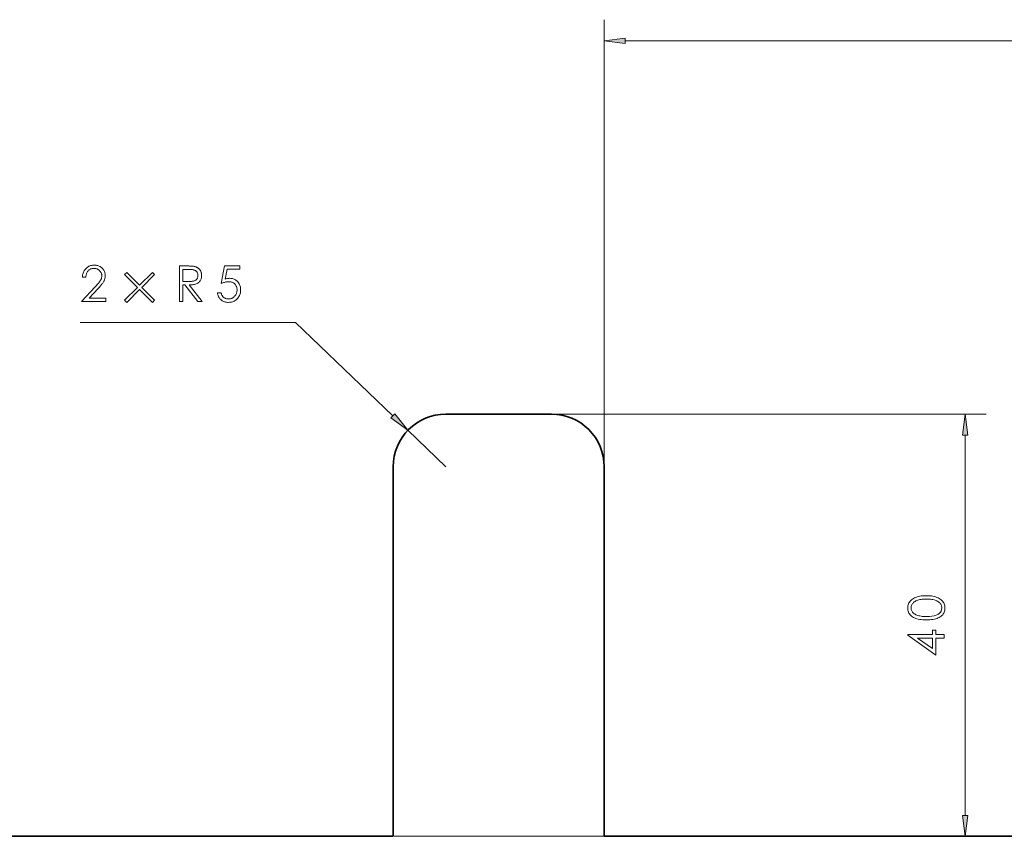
# Model space of a CAD drawing. Extents: x 0 to 1189, y 0 to 841.
# Tile 75 of 135: x 283 to 376, y 289 to 367. Entities that reach past the tile are written whole.
import ezdxf

# ---------------------------------------------------------------- set-up
doc = ezdxf.new("R2010")
doc.units = 0

msp = doc.modelspace()

# ---------------------------------------------------------------- linework, layer by layer
at = {"color": 7, "lineweight": 13}
for p, q in [((338.419, 324.27), (338.419, 366.532)), ((340.402, 364.532), (444.438, 364.532)), ((309.168, 337.838), (288.748, 337.838)), ((333.52, 329.17), (374.629, 329.17)), ((372.629, 291.153), (372.629, 327.187)), ((318.52, 289.17), (566.845, 289.17))]:
    msp.add_line(p, q, dxfattribs=at)
at = {"color": 7, "lineweight": 13, "ltscale": 0.31909}
msp.add_line((318.38, 329.004), (309.168, 337.838), dxfattribs=at)
at = {"color": 7, "lineweight": 35, "ltscale": 0.25}
msp.add_line((323.42, 329.17), (333.42, 329.17), dxfattribs=at)
at = {"color": 7, "lineweight": 13, "ltscale": 0.125}
msp.add_line((323.42, 324.17), (319.812, 327.631), dxfattribs=at)
at = {"color": 7, "lineweight": 35}
for p, q in [((318.419, 289.17), (318.42, 324.17)), ((338.419, 289.17), (338.42, 324.17)), ((318.419, 289.17), (147.774, 289.17)), ((490.362, 289.17), (338.419, 289.17))]:
    msp.add_line(p, q, dxfattribs=at)
at = {"color": 7, "lineweight": 13}
for points in [[(340.402, 364.793), (338.419, 364.532), (340.402, 364.271)], [(289.291, 342.148), (288.968, 342.148), (288.975, 342.249), (288.989, 342.346), (289.008, 342.439), (289.034, 342.528), (289.065, 342.612), (289.102, 342.693), (289.145, 342.77), (289.194, 342.842), (289.249, 342.911), (289.31, 342.975), (289.375, 343.034), (289.443, 343.087), (289.514, 343.134), (289.587, 343.174), (289.664, 343.209), (289.743, 343.237), (289.825, 343.259), (289.91, 343.274), (289.997, 343.284), (290.088, 343.287), (290.175, 343.284), (290.26, 343.275), (290.341, 343.26), (290.42, 343.24), (290.496, 343.213), (290.569, 343.181), (290.638, 343.143), (290.705, 343.099), (290.769, 343.049), (290.83, 342.994), (290.887, 342.934), (290.937, 342.871), (290.982, 342.806), (291.021, 342.739), (291.053, 342.669), (291.08, 342.596), (291.101, 342.521), (291.116, 342.443), (291.125, 342.362), (291.128, 342.279), (291.126, 342.217), (291.121, 342.156), (291.113, 342.095), (291.101, 342.036), (291.086, 341.977), (291.068, 341.919), (291.046, 341.863), (291.021, 341.807), (290.993, 341.752), (290.961, 341.698), (290.926, 341.644), (290.888, 341.587), (290.846, 341.529), (290.801, 341.469), (290.752, 341.407), (290.7, 341.342), (290.645, 341.276), (290.586, 341.208), (290.523, 341.138), (290.458, 341.066), (289.619, 340.161), (291.175, 340.161), (291.175, 339.838), (288.888, 339.838), (290.172, 341.225), (290.237, 341.297), (290.299, 341.365), (290.357, 341.43), (290.411, 341.493), (290.461, 341.552), (290.508, 341.608), (290.55, 341.661), (290.589, 341.711), (290.624, 341.758), (290.655, 341.801), (290.682, 341.844), (290.707, 341.888), (290.729, 341.932), (290.747, 341.978), (290.763, 342.025), (290.777, 342.073), (290.787, 342.122), (290.794, 342.172), (290.798, 342.223), (290.8, 342.275), (290.798, 342.33), (290.791, 342.384), (290.781, 342.436), (290.766, 342.487), (290.746, 342.537), (290.723, 342.585), (290.695, 342.631), (290.663, 342.676), (290.627, 342.72), (290.587, 342.762), (290.543, 342.801), (290.498, 342.836), (290.45, 342.867), (290.401, 342.894), (290.351, 342.916), (290.298, 342.935), (290.243, 342.949), (290.187, 342.96), (290.129, 342.966), (290.069, 342.968), (290.004, 342.966), (289.942, 342.959), (289.883, 342.949), (289.826, 342.934), (289.771, 342.915), (289.718, 342.891), (289.668, 342.864), (289.621, 342.832), (289.575, 342.795), (289.532, 342.755), (289.492, 342.71), (289.456, 342.662), (289.423, 342.611), (289.394, 342.555), (289.368, 342.497), (289.345, 342.434), (289.327, 342.368), (289.311, 342.298), (289.299, 342.225)], [(295.813, 342.387), (294.59, 341.169), (295.804, 339.96), (295.602, 339.744), (294.384, 340.963), (293.175, 339.749), (292.964, 339.96), (294.178, 341.169), (292.96, 342.392), (293.171, 342.593), (294.384, 341.375), (295.602, 342.593)], [(298.155, 343.202), (298.825, 343.202), (298.934, 343.202), (299.036, 343.2), (299.13, 343.198), (299.218, 343.194), (299.298, 343.19), (299.372, 343.185), (299.438, 343.178), (299.497, 343.171), (299.549, 343.162), (299.594, 343.153), (299.634, 343.143), (299.674, 343.131), (299.712, 343.118), (299.749, 343.104), (299.785, 343.088), (299.82, 343.071), (299.853, 343.053), (299.886, 343.034), (299.917, 343.013), (299.947, 342.991), (299.976, 342.968), (300.004, 342.944), (300.03, 342.918), (300.055, 342.891), (300.079, 342.863), (300.102, 342.833), (300.123, 342.802), (300.143, 342.77), (300.162, 342.736), (300.179, 342.701), (300.195, 342.665), (300.21, 342.628), (300.222, 342.591), (300.233, 342.552), (300.242, 342.513), (300.25, 342.474), (300.256, 342.433), (300.26, 342.392), (300.263, 342.35), (300.263, 342.307), (300.26, 342.223), (300.251, 342.142), (300.236, 342.065), (300.215, 341.992), (300.187, 341.923), (300.154, 341.857), (300.114, 341.795), (300.069, 341.736), (300.017, 341.681), (299.959, 341.63), (299.896, 341.584), (299.827, 341.542), (299.753, 341.507), (299.675, 341.476), (299.591, 341.451), (299.502, 341.43), (299.409, 341.416), (299.31, 341.406), (299.206, 341.402), (299.097, 341.403), (300.31, 339.838), (299.893, 339.838), (298.685, 341.403), (298.492, 341.403), (298.492, 339.838), (298.155, 339.838)], [(298.492, 342.874), (298.492, 341.731), (299.073, 341.731), (299.157, 341.732), (299.237, 341.735), (299.312, 341.741), (299.382, 341.75), (299.448, 341.762), (299.509, 341.777), (299.566, 341.794), (299.618, 341.815), (299.665, 341.838), (299.708, 341.865), (299.747, 341.894), (299.782, 341.927), (299.812, 341.962), (299.839, 342.002), (299.861, 342.044), (299.88, 342.09), (299.894, 342.14), (299.904, 342.192), (299.91, 342.248), (299.912, 342.307), (299.91, 342.365), (299.904, 342.419), (299.894, 342.47), (299.88, 342.518), (299.862, 342.563), (299.84, 342.604), (299.813, 342.643), (299.783, 342.678), (299.749, 342.71), (299.711, 342.738), (299.668, 342.764), (299.621, 342.787), (299.57, 342.808), (299.514, 342.825), (299.454, 342.84), (299.39, 342.853), (299.321, 342.862), (299.247, 342.869), (299.17, 342.873), (299.087, 342.874)], [(303.878, 343.202), (303.878, 342.884), (302.678, 342.884), (302.51, 341.965), (302.554, 341.978), (302.599, 341.989), (302.642, 341.999), (302.685, 342.007), (302.728, 342.015), (302.77, 342.02), (302.811, 342.025), (302.852, 342.028), (302.892, 342.03), (302.931, 342.031), (303.018, 342.028), (303.102, 342.018), (303.183, 342.003), (303.261, 341.981), (303.336, 341.953), (303.408, 341.919), (303.477, 341.878), (303.543, 341.831), (303.607, 341.779), (303.667, 341.719), (303.723, 341.655), (303.773, 341.588), (303.818, 341.517), (303.856, 341.443), (303.888, 341.366), (303.915, 341.286), (303.936, 341.202), (303.95, 341.114), (303.959, 341.024), (303.962, 340.93), (303.959, 340.832), (303.949, 340.737), (303.933, 340.646), (303.911, 340.558), (303.882, 340.472), (303.847, 340.39), (303.805, 340.311), (303.757, 340.236), (303.702, 340.163), (303.641, 340.094), (303.575, 340.029), (303.505, 339.971), (303.43, 339.92), (303.351, 339.876), (303.268, 339.839), (303.181, 339.808), (303.09, 339.784), (302.994, 339.767), (302.895, 339.757), (302.791, 339.754), (302.711, 339.756), (302.635, 339.763), (302.56, 339.776), (302.488, 339.792), (302.418, 339.814), (302.35, 339.841), (302.285, 339.872), (302.223, 339.908), (302.162, 339.949), (302.104, 339.995), (302.05, 340.045), (302, 340.099), (301.955, 340.156), (301.914, 340.216), (301.878, 340.28), (301.846, 340.348), (301.819, 340.419), (301.796, 340.494), (301.778, 340.572), (301.765, 340.653), (302.107, 340.653), (302.12, 340.599), (302.136, 340.546), (302.155, 340.497), (302.177, 340.449), (302.201, 340.405), (302.227, 340.363), (302.256, 340.324), (302.288, 340.288), (302.323, 340.254), (302.36, 340.222), (302.399, 340.194), (302.439, 340.168), (302.481, 340.146), (302.523, 340.126), (302.567, 340.11), (302.612, 340.096), (302.659, 340.086), (302.706, 340.078), (302.755, 340.074), (302.805, 340.072), (302.871, 340.075), (302.934, 340.082), (302.996, 340.095), (303.056, 340.112), (303.115, 340.134), (303.171, 340.162), (303.226, 340.194), (303.279, 340.231), (303.33, 340.274), (303.379, 340.321), (303.425, 340.372), (303.466, 340.425), (303.502, 340.481), (303.533, 340.539), (303.56, 340.599), (303.582, 340.663), (303.599, 340.728), (303.611, 340.796), (303.618, 340.866), (303.62, 340.939), (303.618, 341.005), (303.612, 341.069), (303.601, 341.131), (303.586, 341.19), (303.568, 341.247), (303.544, 341.301), (303.517, 341.353), (303.485, 341.403), (303.449, 341.45), (303.409, 341.494), (303.366, 341.536), (303.319, 341.573), (303.269, 341.606), (303.217, 341.634), (303.161, 341.658), (303.102, 341.677), (303.041, 341.693), (302.976, 341.704), (302.908, 341.71), (302.838, 341.712), (302.773, 341.711), (302.707, 341.705), (302.638, 341.696), (302.568, 341.684), (302.496, 341.668), (302.422, 341.648), (302.346, 341.625), (302.268, 341.598), (302.188, 341.568), (302.107, 341.534), (302.421, 343.202)], [(318.2, 328.815), (319.812, 327.631), (318.561, 329.192)], [(372.89, 327.187), (372.629, 329.17), (372.368, 327.187)], [(370.714, 310.798), (370.709, 310.691), (370.696, 310.59), (370.673, 310.494), (370.642, 310.403), (370.602, 310.317), (370.553, 310.236), (370.494, 310.159), (370.427, 310.088), (370.351, 310.022), (370.266, 309.961), (370.172, 309.906), (370.07, 309.856), (369.96, 309.812), (369.84, 309.774), (369.713, 309.742), (369.577, 309.715), (369.432, 309.695), (369.279, 309.68), (369.117, 309.671), (368.947, 309.668), (368.777, 309.671), (368.616, 309.68), (368.462, 309.695), (368.318, 309.715), (368.182, 309.742), (368.054, 309.774), (367.935, 309.812), (367.824, 309.856), (367.722, 309.906), (367.628, 309.961), (367.543, 310.022), (367.467, 310.088), (367.4, 310.159), (367.342, 310.236), (367.293, 310.317), (367.252, 310.403), (367.221, 310.494), (367.199, 310.59), (367.185, 310.691), (367.181, 310.798), (367.185, 310.902), (367.199, 311.003), (367.222, 311.098), (367.254, 311.19), (367.295, 311.277), (367.345, 311.36), (367.405, 311.439), (367.473, 311.513), (367.551, 311.583), (367.638, 311.648), (367.733, 311.708), (367.836, 311.762), (367.947, 311.809), (368.066, 311.85), (368.193, 311.885), (368.328, 311.914), (368.471, 311.936), (368.622, 311.952), (368.781, 311.961), (368.947, 311.964), (369.114, 311.961), (369.272, 311.951), (369.423, 311.936), (369.566, 311.913), (369.701, 311.885), (369.828, 311.85), (369.947, 311.808), (370.058, 311.76), (370.161, 311.706), (370.257, 311.646), (370.344, 311.58), (370.421, 311.51), (370.49, 311.435), (370.549, 311.357), (370.599, 311.274), (370.641, 311.187), (370.672, 311.096), (370.695, 311.001), (370.709, 310.901)], [(367.499, 310.807), (367.503, 310.731), (367.514, 310.658), (367.533, 310.589), (367.559, 310.524), (367.593, 310.461), (367.634, 310.403), (367.683, 310.347), (367.739, 310.296), (367.803, 310.247), (367.874, 310.203), (367.953, 310.162), (368.037, 310.125), (368.129, 310.093), (368.227, 310.065), (368.332, 310.041), (368.444, 310.021), (368.562, 310.006), (368.687, 309.996), (368.818, 309.989), (368.957, 309.987), (369.233, 309.995), (369.479, 310.02), (369.697, 310.061), (369.886, 310.118), (370.046, 310.192), (370.177, 310.282), (370.278, 310.389), (370.351, 310.512), (370.395, 310.651), (370.409, 310.807), (370.405, 310.885), (370.394, 310.959), (370.375, 311.03), (370.348, 311.097), (370.314, 311.161), (370.272, 311.222), (370.222, 311.278), (370.165, 311.332), (370.1, 311.381), (370.027, 311.428), (369.948, 311.47), (369.862, 311.508), (369.77, 311.541), (369.673, 311.57), (369.569, 311.595), (369.458, 311.615), (369.342, 311.63), (369.22, 311.641), (369.091, 311.648), (368.957, 311.65), (368.818, 311.648), (368.687, 311.641), (368.562, 311.63), (368.444, 311.614), (368.332, 311.593), (368.227, 311.568), (368.129, 311.538), (368.037, 311.503), (367.953, 311.464), (367.874, 311.421), (367.803, 311.373), (367.739, 311.323), (367.683, 311.269), (367.634, 311.212), (367.593, 311.152), (367.559, 311.09), (367.533, 311.024), (367.514, 310.954), (367.503, 310.882)], [(367.181, 308.221), (367.181, 308.286), (369.523, 308.286), (369.523, 308.694), (369.847, 308.694), (369.847, 308.286), (370.629, 308.286), (370.629, 307.954), (369.847, 307.954), (369.847, 306.342)], [(369.523, 307.954), (368.123, 307.954), (369.523, 306.96)], [(372.368, 291.153), (372.629, 289.17), (372.89, 291.153)]]:
    msp.add_lwpolyline(points, close=True, dxfattribs=at)
at = {"color": 7, "lineweight": 35}
for centre, start, end in [((323.42, 324.17), 90, 179.99869), ((333.42, 324.17), 359.99869, 90)]:
    msp.add_arc(centre, 5, start, end, dxfattribs=at)
at = {"color": 7, "lineweight": 13}
for points in [[(340.402, 364.793), (338.419, 364.532), (340.402, 364.793), (340.402, 364.271)], [(318.2, 328.815), (319.812, 327.631), (318.2, 328.815), (318.561, 329.192)], [(372.89, 327.187), (372.629, 329.17), (372.89, 327.187), (372.368, 327.187)], [(372.368, 291.153), (372.629, 289.17), (372.368, 291.153), (372.89, 291.153)]]:
    msp.add_solid(points, dxfattribs=at)

doc.saveas('drawing.dxf')
